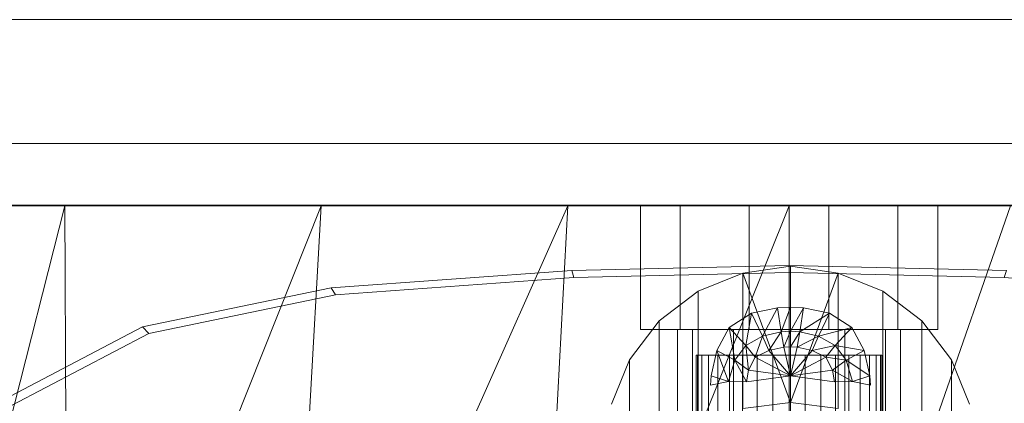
# Model space of a CAD drawing. Header units: metres. Extents: x 391.1 to 427.5, y 12.7 to 29.9.
# Tile 215 of 252: x 411.8857 to 412.0447, y 24.0887 to 24.1507. Entities that reach past the tile are written whole.
import ezdxf

# ---------------------------------------------------------------- set-up
doc = ezdxf.new("R2010")
doc.units = ezdxf.units.M
for name, color, linetype, lineweight in [('02_MOBILIARIO', 7, 'Continuous', 18), ('A-DETL-____-MBND', 7, 'Continuous', 18), ('Mobiliario', 7, 'Continuous', 18)]:
    doc.layers.add(name, color=color, linetype=linetype, lineweight=lineweight)

# ---------------------------------------------------------------- blocks, each defined once
blk = doc.blocks.new('Family - Mirall PS-1-153497-01_CLI_AIRE_PS1')
at = {"layer": '02_MOBILIARIO', "color": 253, "true_color": 0xaaaaaa}
for p, q in [((0.6, 0.03), (0, 0.03)), ((0, 0.01), (0.6, 0.01)), ((0, 0.01), (0.6, 0.01)), ((0.6, 0), (0, 0))]:
    blk.add_line(p, q, dxfattribs=at)
at = {"layer": 'Mobiliario', "color": 253, "true_color": 0xaaaaaa}
for p, q in [((0.6, 0.03), (0, 0.03)), ((0, 0.01), (0.6, 0.01)), ((0.6, 0.01), (0, 0.01)), ((0, 0), (0.6, 0))]:
    blk.add_line(p, q, dxfattribs=at)
blk = doc.blocks.new('Family - Rentamans PS-1-153528-01_CLI_AIRE_PS1')
at = {"layer": 'A-DETL-____-MBND', "color": 253, "true_color": 0xaaaaaa}
for p, q in [((0.36146, 0.265), (0.00406, 0.265)), ((0.06579, 0.265), (0.03818, 0.265)), ((0.06579, 0.265), (0.03978, 0.16227)), ((0.10722, 0.265), (0.06579, 0.265)), ((0.06628, 0.16227), (0.06579, 0.265)), ((0.10722, 0.265), (0.06628, 0.16227)), ((0.14702, 0.265), (0.10137, 0.16227)), ((0.10137, 0.16227), (0.10722, 0.265)), ((0.14702, 0.265), (0.10722, 0.265)), ((0.18276, 0.265), (0.14157, 0.16227)), ((0.14157, 0.16227), (0.14702, 0.265)), ((0.18276, 0.265), (0.14702, 0.265)), ((0.16519, 0.265), (0.15876, 0.265)), ((0.15876, 0.265), (0.15876, 0.245)), ((0.15876, 0.265), (0.15876, 0.245)), ((0.15876, 0.265), (0.16519, 0.265)), ((0.17633, 0.265), (0.16519, 0.265)), ((0.16519, 0.265), (0.16519, 0.245)), ((0.16519, 0.265), (0.16519, 0.245)), ((0.16519, 0.265), (0.17633, 0.265)), ((0.18919, 0.265), (0.17633, 0.265)), ((0.17633, 0.265), (0.17633, 0.245)), ((0.17633, 0.265), (0.17633, 0.245)), ((0.17633, 0.265), (0.18919, 0.265)), ((0.2185, 0.265), (0.18276, 0.265)), ((0.2185, 0.265), (0.18276, 0.16227)), ((0.18276, 0.16227), (0.18276, 0.265)), ((0.20033, 0.265), (0.18919, 0.265)), ((0.18919, 0.265), (0.18919, 0.245)), ((0.18919, 0.265), (0.18919, 0.245)), ((0.18919, 0.265), (0.20033, 0.265)), ((0.20033, 0.245), (0.20033, 0.265)), ((0.20033, 0.265), (0.20033, 0.245)), ((0.20033, 0.265), (0.20676, 0.265)), ((0.20676, 0.265), (0.20033, 0.265)), ((0.20676, 0.265), (0.20676, 0.245)), ((0.20676, 0.265), (0.20676, 0.245)), ((0.10879, 0.25173), (0.14766, 0.25454)), ((0.14766, 0.25454), (0.18276, 0.25535)), ((0.14801, 0.25341), (0.14766, 0.25454)), ((0.18299, 0.25523), (0.17529, 0.25413)), ((0.18276, 0.25535), (0.21786, 0.25454)), ((0.18276, 0.25421), (0.18276, 0.25535)), ((0.18299, 0.25523), (0.18299, 0.23323)), ((0.19069, 0.25413), (0.18299, 0.25523)), ((0.21751, 0.25341), (0.21786, 0.25454)), ((0.10952, 0.25063), (0.14801, 0.25341)), ((0.14801, 0.25341), (0.18276, 0.25421)), ((0.17529, 0.25413), (0.16809, 0.25123)), ((0.17529, 0.25413), (0.18299, 0.23323)), ((0.17529, 0.25413), (0.17529, 0.23223)), ((0.18276, 0.25421), (0.21751, 0.25341)), ((0.19069, 0.25413), (0.18299, 0.23323)), ((0.19789, 0.25123), (0.19069, 0.25413)), ((0.19069, 0.25413), (0.19069, 0.23223)), ((0.21751, 0.25341), (0.25599, 0.25063)), ((0.07835, 0.24542), (0.10879, 0.25173)), ((0.10952, 0.25063), (0.10879, 0.25173)), ((0.16809, 0.25123), (0.16179, 0.24643)), ((0.16809, 0.25123), (0.16809, 0.22933)), ((0.20419, 0.24643), (0.19789, 0.25123)), ((0.19789, 0.25123), (0.19789, 0.22933)), ((0.07939, 0.24438), (0.10952, 0.25063)), ((0.17669, 0.24763), (0.18089, 0.24853)), ((0.17669, 0.24763), (0.18089, 0.24853)), ((0.17849, 0.24393), (0.18089, 0.24853)), ((0.18089, 0.24853), (0.18299, 0.24863)), ((0.18089, 0.24853), (0.18299, 0.24863)), ((0.18149, 0.24463), (0.18089, 0.24853)), ((0.18149, 0.24463), (0.18299, 0.24863)), ((0.18299, 0.24473), (0.18299, 0.24863)), ((0.18299, 0.24863), (0.18509, 0.24853)), ((0.18299, 0.24863), (0.18509, 0.24853)), ((0.18299, 0.24473), (0.18509, 0.24853)), ((0.18509, 0.24853), (0.18449, 0.24463)), ((0.18509, 0.24853), (0.18929, 0.24763)), ((0.18509, 0.24853), (0.18929, 0.24763)), ((0.17309, 0.24533), (0.17669, 0.24763)), ((0.17309, 0.24533), (0.17669, 0.24763)), ((0.17579, 0.24243), (0.17669, 0.24763)), ((0.17849, 0.24393), (0.17669, 0.24763)), ((0.18449, 0.24463), (0.18929, 0.24763)), ((0.18929, 0.24763), (0.18749, 0.24393)), ((0.18929, 0.24763), (0.19289, 0.24533)), ((0.18929, 0.24763), (0.19289, 0.24533)), ((0.05592, 0.23364), (0.07835, 0.24542)), ((0.07939, 0.24438), (0.07835, 0.24542)), ((0.16179, 0.24643), (0.15699, 0.24013)), ((0.16519, 0.245), (0.15876, 0.245)), ((0.15876, 0.245), (0.16519, 0.245)), ((0.16179, 0.24643), (0.16179, 0.22453)), ((0.16717, 0.245), (0.16476, 0.245)), ((0.16476, 0.245), (0.16717, 0.245)), ((0.16476, 0.1503), (0.16476, 0.245)), ((0.17633, 0.245), (0.16519, 0.245)), ((0.16519, 0.245), (0.17633, 0.245)), ((0.17376, 0.245), (0.16717, 0.245)), ((0.16717, 0.245), (0.17376, 0.245)), ((0.16717, 0.1593), (0.16717, 0.245)), ((0.16717, 0.1593), (0.16717, 0.245)), ((0.17109, 0.24163), (0.17309, 0.24533)), ((0.17109, 0.24163), (0.17309, 0.24533)), ((0.17579, 0.24243), (0.17309, 0.24533)), ((0.17399, 0.24003), (0.17309, 0.24533)), ((0.18276, 0.245), (0.17376, 0.245)), ((0.17376, 0.245), (0.18276, 0.245)), ((0.17376, 0.16589), (0.17376, 0.245)), ((0.17376, 0.16589), (0.17376, 0.245)), ((0.18919, 0.245), (0.17633, 0.245)), ((0.17633, 0.245), (0.18919, 0.245)), ((0.19176, 0.245), (0.18276, 0.245)), ((0.18276, 0.245), (0.19176, 0.245)), ((0.18276, 0.1683), (0.18276, 0.245)), ((0.18276, 0.1683), (0.18276, 0.245)), ((0.19289, 0.24533), (0.18749, 0.24393)), ((0.20033, 0.245), (0.18919, 0.245)), ((0.18919, 0.245), (0.20033, 0.245)), ((0.19289, 0.24533), (0.19019, 0.24243)), ((0.19176, 0.245), (0.19835, 0.245)), ((0.19835, 0.245), (0.19176, 0.245)), ((0.19176, 0.16589), (0.19176, 0.245)), ((0.19176, 0.16589), (0.19176, 0.245)), ((0.19289, 0.24533), (0.19489, 0.24163)), ((0.19289, 0.24533), (0.19489, 0.24163)), ((0.19835, 0.245), (0.20076, 0.245)), ((0.20076, 0.245), (0.19835, 0.245)), ((0.19835, 0.245), (0.19835, 0.1593)), ((0.19835, 0.1593), (0.19835, 0.245)), ((0.20033, 0.245), (0.20676, 0.245)), ((0.20676, 0.245), (0.20033, 0.245)), ((0.20076, 0.1503), (0.20076, 0.245)), ((0.20899, 0.24013), (0.20419, 0.24643)), ((0.20419, 0.24643), (0.20419, 0.22453)), ((0.05718, 0.23272), (0.07939, 0.24438)), ((0.17579, 0.24243), (0.17849, 0.24393)), ((0.17729, 0.24053), (0.17849, 0.24393)), ((0.17849, 0.24393), (0.18149, 0.24463)), ((0.17949, 0.24163), (0.17849, 0.24393)), ((0.17949, 0.24163), (0.18149, 0.24463)), ((0.18149, 0.24463), (0.18299, 0.24473)), ((0.18189, 0.24213), (0.18149, 0.24463)), ((0.18189, 0.24213), (0.18299, 0.24473)), ((0.18299, 0.24223), (0.18299, 0.24473)), ((0.18299, 0.24473), (0.18449, 0.24463)), ((0.18299, 0.24223), (0.18449, 0.24463)), ((0.18449, 0.24463), (0.18409, 0.24213)), ((0.18749, 0.24393), (0.18409, 0.24213)), ((0.18449, 0.24463), (0.18749, 0.24393)), ((0.18749, 0.24393), (0.18649, 0.24163)), ((0.18749, 0.24393), (0.19019, 0.24243)), ((0.17399, 0.24003), (0.17579, 0.24243)), ((0.17729, 0.24053), (0.17579, 0.24243)), ((0.17619, 0.23843), (0.17579, 0.24243)), ((0.17949, 0.24163), (0.18189, 0.24213)), ((0.18189, 0.24213), (0.18299, 0.24223)), ((0.18299, 0.23753), (0.18189, 0.24213)), ((0.18299, 0.23753), (0.18299, 0.24223)), ((0.18299, 0.24223), (0.18409, 0.24213)), ((0.18409, 0.24213), (0.18299, 0.23753)), ((0.18409, 0.24213), (0.18649, 0.24163)), ((0.19019, 0.24243), (0.18649, 0.24163)), ((0.19019, 0.24243), (0.18869, 0.24053)), ((0.19019, 0.24243), (0.19199, 0.24003)), ((0.19489, 0.24163), (0.19019, 0.24243)), ((0.15699, 0.24013), (0.15409, 0.23293)), ((0.15699, 0.21823), (0.15699, 0.24013)), ((0.16776, 0.24084), (0.16776, 0.19107)), ((0.16799, 0.24084), (0.16776, 0.24084)), ((0.16776, 0.24084), (0.16799, 0.24084)), ((0.16799, 0.24084), (0.16799, 0.19102)), ((0.16866, 0.24084), (0.16799, 0.24084)), ((0.16799, 0.24084), (0.16799, 0.19112)), ((0.16799, 0.24084), (0.16866, 0.24084)), ((0.16977, 0.24084), (0.16866, 0.24084)), ((0.16866, 0.24084), (0.16866, 0.191)), ((0.16866, 0.24084), (0.16866, 0.1912)), ((0.16866, 0.24084), (0.16977, 0.24084)), ((0.16977, 0.19099), (0.16977, 0.24084)), ((0.16977, 0.24084), (0.16977, 0.19128)), ((0.16977, 0.24084), (0.17127, 0.24084)), ((0.17127, 0.24084), (0.16977, 0.24084)), ((0.17019, 0.23753), (0.17109, 0.24163)), ((0.17019, 0.23753), (0.17109, 0.24163)), ((0.17399, 0.24003), (0.17109, 0.24163)), ((0.17299, 0.23663), (0.17109, 0.24163)), ((0.17127, 0.24084), (0.17127, 0.19138)), ((0.17127, 0.24084), (0.17312, 0.24084)), ((0.17127, 0.24084), (0.17127, 0.19097)), ((0.17312, 0.24084), (0.17127, 0.24084)), ((0.17312, 0.24084), (0.17312, 0.19149)), ((0.17312, 0.24084), (0.17526, 0.24084)), ((0.17312, 0.24084), (0.17312, 0.19098)), ((0.17526, 0.24084), (0.17312, 0.24084)), ((0.17526, 0.24084), (0.17526, 0.1916)), ((0.17526, 0.24084), (0.17763, 0.24084)), ((0.17526, 0.24084), (0.17526, 0.19101)), ((0.17763, 0.24084), (0.17526, 0.24084)), ((0.17619, 0.23843), (0.17729, 0.24053)), ((0.17729, 0.24053), (0.17949, 0.24163)), ((0.18299, 0.23753), (0.17729, 0.24053)), ((0.17763, 0.24084), (0.17763, 0.19171)), ((0.17763, 0.24084), (0.18015, 0.24084)), ((0.17763, 0.24084), (0.17763, 0.19106)), ((0.18015, 0.24084), (0.17763, 0.24084)), ((0.18299, 0.23753), (0.17949, 0.24163)), ((0.18015, 0.24084), (0.18015, 0.19182)), ((0.18015, 0.24084), (0.18276, 0.24084)), ((0.18015, 0.24084), (0.18015, 0.19114)), ((0.18276, 0.24084), (0.18015, 0.24084)), ((0.18276, 0.24084), (0.18276, 0.19192)), ((0.18276, 0.24084), (0.18536, 0.24084)), ((0.18276, 0.19123), (0.18276, 0.24084)), ((0.18536, 0.24084), (0.18276, 0.24084)), ((0.18649, 0.24163), (0.18299, 0.23753)), ((0.18869, 0.24053), (0.18299, 0.23753)), ((0.18536, 0.24084), (0.18536, 0.19182)), ((0.18536, 0.24084), (0.18789, 0.24084)), ((0.18536, 0.19114), (0.18536, 0.24084)), ((0.18536, 0.24084), (0.18789, 0.24084)), ((0.18649, 0.24163), (0.18869, 0.24053)), ((0.18789, 0.24084), (0.18789, 0.19171)), ((0.18789, 0.24084), (0.19026, 0.24084)), ((0.18789, 0.24084), (0.19026, 0.24084)), ((0.18789, 0.24084), (0.18789, 0.19106)), ((0.18869, 0.24053), (0.18979, 0.23843)), ((0.19199, 0.24003), (0.18869, 0.24053)), ((0.19026, 0.24084), (0.19026, 0.1916)), ((0.19026, 0.24084), (0.1924, 0.24084)), ((0.19026, 0.24084), (0.1924, 0.24084)), ((0.19026, 0.24084), (0.19026, 0.19101)), ((0.19489, 0.24163), (0.19199, 0.24003)), ((0.1924, 0.24084), (0.1924, 0.19149)), ((0.1924, 0.24084), (0.19425, 0.24084)), ((0.1924, 0.24084), (0.19425, 0.24084)), ((0.1924, 0.24084), (0.1924, 0.19098)), ((0.19425, 0.24084), (0.19425, 0.19138)), ((0.19425, 0.24084), (0.19575, 0.24084)), ((0.19425, 0.24084), (0.19575, 0.24084)), ((0.19425, 0.24084), (0.19425, 0.19097)), ((0.19489, 0.24163), (0.19579, 0.23753)), ((0.19489, 0.24163), (0.19579, 0.23753)), ((0.19685, 0.24084), (0.19575, 0.24084)), ((0.19575, 0.24084), (0.19575, 0.19099)), ((0.19575, 0.24084), (0.19575, 0.19128)), ((0.19575, 0.24084), (0.19685, 0.24084)), ((0.19685, 0.24084), (0.19685, 0.191)), ((0.19753, 0.24084), (0.19685, 0.24084)), ((0.19685, 0.24084), (0.19685, 0.1912)), ((0.19685, 0.24084), (0.19753, 0.24084)), ((0.19753, 0.19102), (0.19753, 0.24084)), ((0.19753, 0.24084), (0.19753, 0.19112)), ((0.19753, 0.24084), (0.19776, 0.24084)), ((0.19776, 0.24084), (0.19753, 0.24084)), ((0.19776, 0.24084), (0.19776, 0.19107)), ((0.21189, 0.23293), (0.20899, 0.24013)), ((0.20899, 0.24013), (0.20899, 0.21823)), ((0.17299, 0.23663), (0.17399, 0.24003)), ((0.17619, 0.23843), (0.17399, 0.24003)), ((0.17589, 0.23653), (0.17399, 0.24003)), ((0.19199, 0.24003), (0.18979, 0.23843)), ((0.19199, 0.24003), (0.19299, 0.23663)), ((0.19579, 0.23753), (0.19199, 0.24003)), ((0.17009, 0.23603), (0.17019, 0.23753)), ((0.17009, 0.23603), (0.17019, 0.23753)), ((0.17299, 0.23663), (0.17019, 0.23753)), ((0.17589, 0.23653), (0.17619, 0.23843)), ((0.18299, 0.23753), (0.17589, 0.23653)), ((0.18299, 0.23753), (0.17619, 0.23843)), ((0.18979, 0.23843), (0.18299, 0.23753)), ((0.19009, 0.23653), (0.18299, 0.23753)), ((0.18979, 0.23843), (0.19009, 0.23653)), ((0.19299, 0.23663), (0.18979, 0.23843)), ((0.19579, 0.23753), (0.19299, 0.23663)), ((0.19579, 0.23753), (0.19589, 0.23603)), ((0.19579, 0.23753), (0.19589, 0.23603)), ((0.17299, 0.23663), (0.17009, 0.23603)), ((0.17589, 0.23653), (0.17299, 0.23663)), ((0.19299, 0.23663), (0.19009, 0.23653)), ((0.19589, 0.23603), (0.19299, 0.23663)), ((0.18299, 0.23323), (0.17529, 0.23223)), ((0.18299, 0.23323), (0.19069, 0.23223)), ((0.18299, 0.23323), (0.18299, 0.23123))]:
    blk.add_line(p, q, dxfattribs=at)
blk = doc.blocks.new('LONDR55-XX_ZZ-ARQ-CAA-M3D-Londres55_ifc-1-01_CLI_AIRE_PS1')
at = {"layer": '02_MOBILIARIO', "color": 253, "lineweight": 18, "true_color": 0xaaaaaa}
for name, p in [('Family - Mirall PS-1-153497-01_CLI_AIRE_PS1', (411.7196, 24.12074)), ('Family - Rentamans PS-1-153528-01_CLI_AIRE_PS1', (411.82714, 23.85566))]:
    blk.add_blockref(name, p, dxfattribs=at)

msp = doc.modelspace()

# ---------------------------------------------------------------- block references
at = {"lineweight": 5}
msp.add_blockref('LONDR55-XX_ZZ-ARQ-CAA-M3D-Londres55_ifc-1-01_CLI_AIRE_PS1', (0, 0), dxfattribs=at)

doc.saveas('drawing.dxf')
